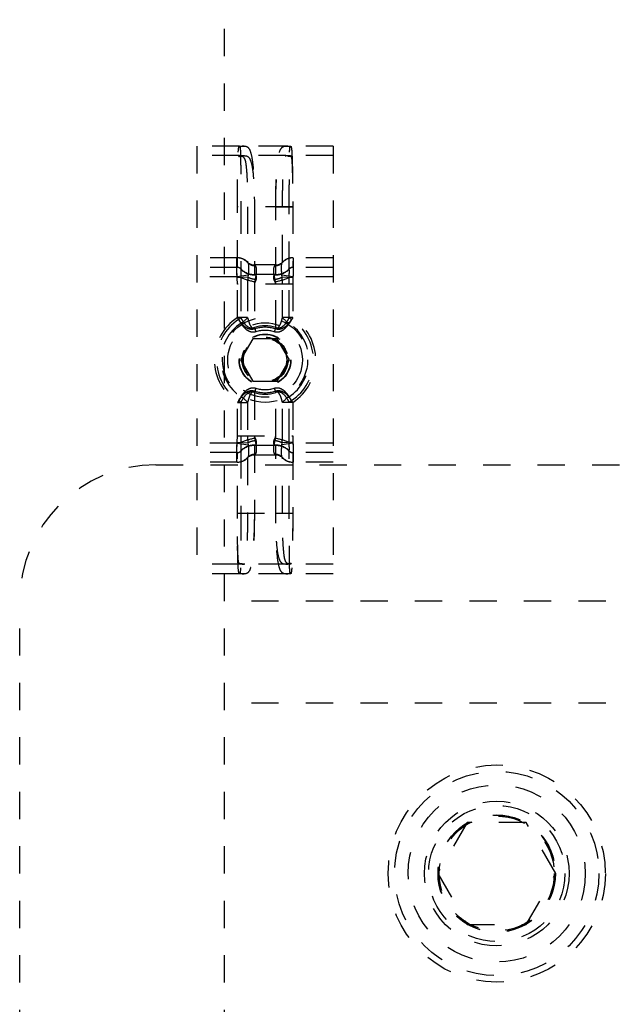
# Model space of a CAD drawing. Header units: inches. Extents: x 1907 to 2452, y -210 to -54.
# Tile 82 of 256: x 1941.38 to 1943.56, y -152.52 to -148.9. Entities that reach past the tile are written whole.
import ezdxf

# ---------------------------------------------------------------- set-up
doc = ezdxf.new("R2010")
doc.units = ezdxf.units.IN
doc.header["$LTSCALE"] = 0.5
doc.header["$MEASUREMENT"] = 0
doc.linetypes.add('HIDDEN', pattern=[0.225, 0.15, -0.075])
doc.layers.add('SID-M-H', color=4, linetype='HIDDEN')

msp = doc.modelspace()

# ---------------------------------------------------------------- linework, layer by layer
at = {"layer": 'SID-M-H'}
for p, q in [((1942.12626, -134.53715), (1942.12626, -153.03715)), ((1942.02626, -149.36715), (1942.02626, -150.93715)), ((1942.18251, -149.36715), (1942.02626, -149.36715)), ((1942.35243, -149.36715), (1942.20009, -149.36715)), ((1942.52626, -149.36715), (1942.37001, -149.36715)), ((1942.52626, -149.36715), (1942.52626, -150.93715)), ((1942.18251, -149.40215), (1942.02626, -149.40215)), ((1942.35243, -149.40215), (1942.20009, -149.40215)), ((1942.52626, -149.40215), (1942.37001, -149.40215)), ((1942.37785, -149.58965), (1942.17467, -149.58965)), ((1942.17467, -149.81215), (1942.17467, -149.58965)), ((1942.18716, -149.58965), (1942.18716, -149.8174)), ((1942.21216, -149.58965), (1942.21216, -149.7929)), ((1942.23715, -149.58965), (1942.23715, -149.8384)), ((1942.31537, -149.8384), (1942.31537, -149.58965)), ((1942.31537, -149.58965), (1942.37785, -149.58965)), ((1942.34036, -149.7929), (1942.34036, -149.58965)), ((1942.36536, -149.8174), (1942.36536, -149.58965)), ((1942.37785, -149.58965), (1942.37785, -149.81215)), ((1942.17467, -149.77715), (1942.02626, -149.77715)), ((1942.21345, -149.7949), (1942.21439, -149.79696)), ((1942.31537, -149.8034), (1942.23715, -149.8034)), ((1942.33813, -149.79696), (1942.33906, -149.7949)), ((1942.52626, -149.77715), (1942.37785, -149.77715)), ((1942.17467, -149.81215), (1942.02626, -149.81215)), ((1942.18725, -149.81807), (1942.18735, -149.81875)), ((1942.31537, -149.8384), (1942.23715, -149.8384)), ((1942.36517, -149.81875), (1942.36527, -149.81807)), ((1942.52626, -149.81215), (1942.37785, -149.81215)), ((1942.17382, -149.84715), (1942.02626, -149.84715)), ((1942.21439, -149.84065), (1942.17382, -149.84715)), ((1942.17414, -149.85014), (1942.17382, -149.84715)), ((1942.21345, -149.84834), (1942.17414, -149.85014)), ((1942.17467, -149.8734), (1942.17414, -149.85014)), ((1942.37785, -149.8734), (1942.17467, -149.8734)), ((1942.17467, -149.99634), (1942.17467, -149.8734)), ((1942.18725, -149.84954), (1942.18716, -149.8734)), ((1942.18716, -149.8734), (1942.18716, -149.99634)), ((1942.18735, -149.84498), (1942.18725, -149.84954)), ((1942.21345, -149.84834), (1942.21216, -149.8734)), ((1942.21216, -149.8734), (1942.21216, -149.99634)), ((1942.21439, -149.84065), (1942.21345, -149.84834)), ((1942.23966, -149.8559), (1942.23715, -149.8734)), ((1942.23715, -149.8734), (1942.23715, -150.03276)), ((1942.31537, -150.03276), (1942.31537, -149.8734)), ((1942.37869, -149.84715), (1942.33813, -149.84065)), ((1942.33906, -149.84834), (1942.33813, -149.84065)), ((1942.34036, -149.8734), (1942.33906, -149.84834)), ((1942.37838, -149.85014), (1942.33906, -149.84834)), ((1942.34036, -149.99634), (1942.34036, -149.8734)), ((1942.36527, -149.84954), (1942.36517, -149.84498)), ((1942.36536, -149.8734), (1942.36527, -149.84954)), ((1942.36536, -149.99634), (1942.36536, -149.8734)), ((1942.37785, -149.8734), (1942.37785, -149.99634)), ((1942.37869, -149.84715), (1942.37838, -149.85014)), ((1942.52626, -149.84715), (1942.37869, -149.84715)), ((1942.21216, -149.99634), (1942.17467, -149.99634)), ((1942.18827, -150.0172), (1942.17467, -149.99634)), ((1942.37785, -149.99634), (1942.34036, -149.99634)), ((1942.37785, -149.99634), (1942.36425, -150.0172)), ((1942.23715, -150.03276), (1942.24239, -150.04874)), ((1942.31537, -150.03276), (1942.31013, -150.04874)), ((1942.23115, -150.07402), (1942.18605, -150.15215)), ((1942.32137, -150.07402), (1942.23115, -150.07402)), ((1942.36647, -150.15215), (1942.32137, -150.07402)), ((1942.18605, -150.15215), (1942.23115, -150.23027)), ((1942.32137, -150.23027), (1942.36647, -150.15215)), ((1942.23115, -150.23027), (1942.32137, -150.23027)), ((1942.24239, -150.25556), (1942.23715, -150.27154)), ((1942.23715, -150.27154), (1942.23715, -150.4309)), ((1942.31013, -150.25556), (1942.31537, -150.27154)), ((1942.31537, -150.4309), (1942.31537, -150.27154)), ((1942.18827, -150.2871), (1942.17467, -150.30796)), ((1942.17467, -150.30796), (1942.21216, -150.30796)), ((1942.17467, -150.4309), (1942.17467, -150.30796)), ((1942.18716, -150.30796), (1942.18716, -150.4309)), ((1942.21216, -150.30796), (1942.21216, -150.4309)), ((1942.37785, -150.30796), (1942.34036, -150.30796)), ((1942.34036, -150.4309), (1942.34036, -150.30796)), ((1942.37785, -150.30796), (1942.36425, -150.2871)), ((1942.36536, -150.4309), (1942.36536, -150.30796)), ((1942.37785, -150.30796), (1942.37785, -150.4309)), ((1942.17382, -150.45715), (1942.17414, -150.45416)), ((1942.17414, -150.45416), (1942.17467, -150.4309)), ((1942.17414, -150.45416), (1942.21345, -150.45595)), ((1942.17467, -150.4309), (1942.37785, -150.4309)), ((1942.18716, -150.4309), (1942.18725, -150.45476)), ((1942.18725, -150.45476), (1942.18735, -150.45932)), ((1942.21216, -150.4309), (1942.21345, -150.45595)), ((1942.23715, -150.4309), (1942.23966, -150.4484)), ((1942.31286, -150.4484), (1942.31537, -150.4309)), ((1942.33906, -150.45595), (1942.34036, -150.4309)), ((1942.37838, -150.45416), (1942.33906, -150.45595)), ((1942.36517, -150.45932), (1942.36527, -150.45476)), ((1942.36527, -150.45476), (1942.36536, -150.4309)), ((1942.37785, -150.4309), (1942.37838, -150.45416)), ((1942.37838, -150.45416), (1942.37869, -150.45715)), ((1942.17382, -150.45715), (1942.02626, -150.45715)), ((1942.17382, -150.45715), (1942.21439, -150.46365)), ((1942.18716, -150.4869), (1942.18716, -150.71465)), ((1942.18735, -150.48555), (1942.18725, -150.48623)), ((1942.21345, -150.45595), (1942.21439, -150.46365)), ((1942.23715, -150.4659), (1942.23715, -150.71465)), ((1942.31537, -150.4659), (1942.23715, -150.4659)), ((1942.31537, -150.71465), (1942.31537, -150.4659)), ((1942.33813, -150.46365), (1942.33906, -150.45595)), ((1942.37869, -150.45715), (1942.33813, -150.46365)), ((1942.36527, -150.48623), (1942.36517, -150.48555)), ((1942.36536, -150.71465), (1942.36536, -150.4869)), ((1942.52626, -150.45715), (1942.37869, -150.45715)), ((1942.17467, -150.49215), (1942.02626, -150.49215)), ((1942.17467, -150.71465), (1942.17467, -150.49215)), ((1942.21216, -150.5114), (1942.21216, -150.71465)), ((1942.21439, -150.50734), (1942.21345, -150.5094)), ((1942.31537, -150.5009), (1942.23715, -150.5009)), ((1942.33906, -150.5094), (1942.33813, -150.50734)), ((1942.34036, -150.71465), (1942.34036, -150.5114)), ((1942.37785, -150.49215), (1942.37785, -150.71465)), ((1942.52626, -150.49215), (1942.37785, -150.49215)), ((1941.87626, -150.53715), (1944.12626, -150.53715)), ((1942.17467, -150.52715), (1942.02626, -150.52715)), ((1942.52626, -150.52715), (1942.37785, -150.52715)), ((1942.17467, -150.71465), (1942.37785, -150.71465)), ((1942.31537, -150.71465), (1942.37785, -150.71465)), ((1942.18251, -150.90215), (1942.02626, -150.90215)), ((1942.35243, -150.90215), (1942.20009, -150.90215)), ((1942.52626, -150.90215), (1942.37001, -150.90215)), ((1942.18251, -150.93715), (1942.02626, -150.93715)), ((1942.35243, -150.93715), (1942.20009, -150.93715)), ((1942.52626, -150.93715), (1942.37001, -150.93715)), ((1941.37626, -153.03715), (1941.37626, -151.03715)), ((1944.12626, -151.03715), (1942.12626, -151.03715)), ((1944.12626, -151.41215), (1942.12626, -151.41215)), ((1943.01801, -151.84965), (1942.90975, -152.03715)), ((1943.23451, -151.84965), (1943.01801, -151.84965)), ((1943.34277, -152.03715), (1943.23451, -151.84965)), ((1942.90975, -152.03715), (1943.01801, -152.22465)), ((1943.23451, -152.22465), (1943.34277, -152.03715)), ((1943.01801, -152.22465), (1943.23451, -152.22465))]:
    msp.add_line(p, q, dxfattribs=at)
for centre, radius in [((1942.27626, -150.15215), 0.156), ((1942.27626, -150.15215), 0.137), ((1942.27626, -150.15215), 0.095), ((1942.27626, -150.15215), 0.09375), ((1942.27626, -150.15215), 0.08397), ((1942.27626, -150.15215), 0.0837), ((1942.27626, -150.15215), 0.08318), ((1942.27626, -150.15215), 0.0795), ((1943.12626, -152.03715), 0.3985), ((1943.12626, -152.03715), 0.375), ((1943.12626, -152.03715), 0.325), ((1943.12626, -152.03715), 0.2655), ((1943.12626, -152.03715), 0.25), ((1943.12626, -152.03715), 0.21542), ((1943.12626, -152.03715), 0.21515), ((1943.12626, -152.03715), 0.21463), ((1943.12626, -152.03715), 0.21095)]:
    msp.add_circle(centre, radius, dxfattribs=at)
for centre, radius, start, end in [((1942.1806, -149.35249), 0.01763, 269.4889, 282.35224), ((1942.20014, -149.41687), 0.04972, 90.05648, 108.48193), ((1942.35238, -149.41687), 0.04972, 71.51807, 89.94352), ((1942.37191, -149.35249), 0.01763, 257.64776, 270.5111), ((1942.18092, -149.35178), 0.05288, 269.4889, 282.35224), ((1942.20011, -149.42701), 0.02486, 90.05648, 108.48193), ((1942.35241, -149.42701), 0.02486, 71.51807, 89.94352), ((1942.3716, -149.35178), 0.05288, 257.64776, 270.5111), ((1942.17374, -149.82875), 0.0516, 38.03345, 89.9074), ((1942.17414, -149.82957), 0.05242, 41.40622, 89.99363), ((1942.17467, -149.82965), 0.0525, 44.427, 90), ((1942.23715, -149.7684), 0.035, 224.427, 270), ((1942.23792, -149.77248), 0.03319, 222.49467, 273.0051), ((1942.3146, -149.77248), 0.03319, 266.9949, 317.50533), ((1942.31537, -149.7684), 0.035, 270, 315.573), ((1942.37878, -149.82875), 0.0516, 90.0926, 141.96655), ((1942.37838, -149.82957), 0.05242, 90.00637, 138.59378), ((1942.37785, -149.82965), 0.0525, 90, 135.573), ((1942.1738, -149.82935), 0.0172, 38.03345, 89.9074), ((1942.17414, -149.82962), 0.01747, 41.40622, 89.99363), ((1942.17467, -149.82965), 0.0175, 44.427, 90), ((1942.23715, -149.7684), 0.07, 224.427, 270), ((1942.23618, -149.77323), 0.06637, 222.49467, 273.0051), ((1942.31634, -149.77323), 0.06637, 266.9949, 317.50533), ((1942.31537, -149.7684), 0.07, 270, 315.573), ((1942.37872, -149.82935), 0.0172, 90.0926, 141.96655), ((1942.37838, -149.82962), 0.01747, 90.00637, 138.59378), ((1942.37785, -149.82965), 0.0175, 90, 135.573), ((1942.27298, -149.65056), 0.21666, 246.69012, 261.15428), ((1942.25632, -149.74886), 0.10833, 246.69012, 261.15428), ((1942.2962, -149.74886), 0.10833, 278.84572, 293.30988), ((1942.27954, -149.65056), 0.21666, 278.84572, 293.30988), ((1942.27626, -150.15215), 0.186, 123.10638, 236.89362), ((1942.27626, -150.15215), 0.1777, 123.10638, 236.89362), ((1942.27626, -150.15215), 0.1611, 123.10638, 236.89362), ((1942.16262, -149.97626), 0.03171, 301.52903, 320.71901), ((1942.13852, -149.93611), 0.09514, 301.52903, 320.71901), ((1942.414, -149.93611), 0.09514, 219.28099, 238.47097), ((1942.27626, -150.15215), 0.1611, 303.10638, 56.89362), ((1942.3899, -149.97626), 0.03171, 219.28099, 238.47097), ((1942.27626, -150.15215), 0.1777, 303.10638, 56.89362), ((1942.27626, -150.15215), 0.186, 303.10638, 56.89362), ((1942.27626, -150.15215), 0.12563, 71.86397, 108.13603), ((1942.27626, -150.15215), 0.12003, 71.86397, 108.13603), ((1942.27626, -150.15215), 0.10881, 71.86397, 108.13603), ((1942.27626, -150.15215), 0.12563, 251.86397, 288.13603), ((1942.27626, -150.15215), 0.12003, 251.86397, 288.13603), ((1942.27626, -150.15215), 0.10881, 251.86397, 288.13603), ((1942.16262, -150.32803), 0.03171, 39.28099, 58.47097), ((1942.13852, -150.36819), 0.09514, 39.28099, 58.47097), ((1942.414, -150.36819), 0.09514, 121.52903, 140.71901), ((1942.3899, -150.32803), 0.03171, 121.52903, 140.71901), ((1942.27298, -150.65373), 0.21666, 98.84572, 113.30988), ((1942.25632, -150.55544), 0.10833, 98.84572, 113.30988), ((1942.27954, -150.65373), 0.21666, 66.69012, 81.15428), ((1942.2962, -150.55544), 0.10833, 66.69012, 81.15428), ((1942.1738, -150.47495), 0.0172, 270.0926, 321.96655), ((1942.17414, -150.47467), 0.01747, 270.00637, 318.59378), ((1942.17467, -150.47465), 0.0175, 270, 315.573), ((1942.23715, -150.5359), 0.07, 90, 135.573), ((1942.23618, -150.53107), 0.06637, 86.9949, 137.50533), ((1942.31634, -150.53107), 0.06637, 42.49467, 93.0051), ((1942.31537, -150.5359), 0.07, 44.427, 90), ((1942.37872, -150.47495), 0.0172, 218.03345, 269.9074), ((1942.37838, -150.47467), 0.01747, 221.40622, 269.99363), ((1942.37785, -150.47465), 0.0175, 224.427, 270), ((1942.17374, -150.47554), 0.0516, 270.0926, 321.96655), ((1942.17414, -150.47473), 0.05242, 270.00637, 318.59378), ((1942.17467, -150.47465), 0.0525, 270, 315.573), ((1942.23715, -150.5359), 0.035, 90, 135.573), ((1942.23792, -150.53182), 0.03319, 86.9949, 137.50533), ((1942.3146, -150.53182), 0.03319, 42.49467, 93.0051), ((1942.31537, -150.5359), 0.035, 44.427, 90), ((1942.37878, -150.47554), 0.0516, 218.03345, 269.9074), ((1942.37838, -150.47473), 0.05242, 221.40622, 269.99363), ((1942.37785, -150.47465), 0.0525, 224.427, 270), ((1941.87626, -151.03715), 0.5, 90, 180), ((1942.18092, -150.95252), 0.05288, 77.64776, 90.5111), ((1942.20011, -150.87729), 0.02486, 251.51807, 269.94352), ((1942.35241, -150.87729), 0.02486, 270.05648, 288.48193), ((1942.3716, -150.95252), 0.05288, 89.4889, 102.35224), ((1942.1806, -150.9518), 0.01763, 77.64776, 90.5111), ((1942.20014, -150.88743), 0.04972, 251.51807, 269.94352), ((1942.35238, -150.88743), 0.04972, 270.05648, 288.48193), ((1942.37191, -150.9518), 0.01763, 89.4889, 102.35224)]:
    msp.add_arc(centre, radius, start, end, dxfattribs=at)
for points, knots in [([(1942.17467, -149.58965), (1942.17472, -149.56583), (1942.17484, -149.51701), (1942.17573, -149.45085), (1942.17725, -149.39947), (1942.17863, -149.37678), (1942.18017, -149.37114), (1942.18045, -149.37012)], [0, 0, 0, 0, 0.2282514, 0.4678034, 0.7073901, 0.9470328, 1, 1, 1, 1]), ([(1942.18045, -149.37012), (1942.18113, -149.36865), (1942.18182, -149.36716), (1942.1825, -149.36715), (1942.18251, -149.36715)], [0, 0, 0, 0, 0.9809219, 1, 1, 1, 1]), ([(1942.18251, -149.36715), (1942.18252, -149.36715), (1942.18263, -149.36715), (1942.18327, -149.3673), (1942.18387, -149.36861), (1942.18438, -149.36971)], [0, 0, 0, 0, 0.0190885, 0.1792331, 1, 1, 1, 1]), ([(1942.18251, -149.36715), (1942.1826, -149.36715), (1942.18851, -149.36715), (1942.19434, -149.36715), (1942.20009, -149.36715)], [0, 0, 0, 0, 0.0155124, 1, 1, 1, 1]), ([(1942.18438, -149.36971), (1942.18506, -149.37523), (1942.18645, -149.38654), (1942.18689, -149.43185), (1942.18714, -149.49392), (1942.18716, -149.55021), (1942.18716, -149.58236), (1942.18716, -149.58965)], [0, 0, 0, 0, 0.2240657, 0.4593059, 0.6952264, 0.9308577, 1, 1, 1, 1]), ([(1942.20009, -149.36715), (1942.20189, -149.36723), (1942.20638, -149.36743), (1942.21585, -149.37125), (1942.225, -149.38854), (1942.23199, -149.43335), (1942.23585, -149.4957), (1942.23706, -149.55123), (1942.23714, -149.5828), (1942.23715, -149.58965)], [0, 0, 0, 0, 0.0411957, 0.1025353, 0.3099027, 0.5198795, 0.7305922, 0.9415813, 1, 1, 1, 1]), ([(1942.31537, -149.58965), (1942.31538, -149.5828), (1942.31546, -149.55123), (1942.31667, -149.4957), (1942.32053, -149.43335), (1942.32752, -149.38854), (1942.33667, -149.37125), (1942.34614, -149.36743), (1942.35063, -149.36723), (1942.35243, -149.36715)], [0, 0, 0, 0, 0.0584187, 0.2694078, 0.4801205, 0.6900973, 0.8974647, 0.9588043, 1, 1, 1, 1]), ([(1942.35243, -149.36715), (1942.35818, -149.36715), (1942.36401, -149.36715), (1942.36992, -149.36715), (1942.37001, -149.36715)], [0, 0, 0, 0, 0.9844876, 1, 1, 1, 1]), ([(1942.36536, -149.58965), (1942.36536, -149.56592), (1942.36537, -149.51725), (1942.36548, -149.45125), (1942.36598, -149.39998), (1942.36666, -149.37644), (1942.36787, -149.37096), (1942.36814, -149.36971)], [0, 0, 0, 0, 0.2240482, 0.459413, 0.6949393, 0.930748, 1, 1, 1, 1]), ([(1942.36814, -149.36971), (1942.36865, -149.36861), (1942.36925, -149.3673), (1942.36988, -149.36715), (1942.37, -149.36715), (1942.37001, -149.36715)], [0, 0, 0, 0, 0.8207669, 0.9809116, 1, 1, 1, 1]), ([(1942.37001, -149.36715), (1942.37002, -149.36715), (1942.3707, -149.36716), (1942.37139, -149.36865), (1942.37207, -149.37012)], [0, 0, 0, 0, 0.01907797, 1, 1, 1, 1]), ([(1942.37207, -149.37012), (1942.3723, -149.3709), (1942.37381, -149.37618), (1942.37518, -149.3975), (1942.37674, -149.448), (1942.37767, -149.51461), (1942.37779, -149.56464), (1942.37785, -149.58965)], [0, 0, 0, 0, 0.0415228, 0.2812044, 0.520829, 0.7604173, 1, 1, 1, 1]), ([(1942.17467, -149.58965), (1942.17472, -149.56958), (1942.17484, -149.52844), (1942.17573, -149.47268), (1942.17725, -149.42938), (1942.17863, -149.41027), (1942.18017, -149.40551), (1942.18045, -149.40465)], [0, 0, 0, 0, 0.2282292, 0.4677641, 0.7073458, 0.947012, 1, 1, 1, 1]), ([(1942.18045, -149.40465), (1942.18112, -149.40342), (1942.18182, -149.40216), (1942.18249, -149.40215), (1942.18251, -149.40215)], [0, 0, 0, 0, 0.978065, 1, 1, 1, 1]), ([(1942.18251, -149.40215), (1942.1826, -149.40215), (1942.18851, -149.40215), (1942.19434, -149.40215), (1942.20009, -149.40215)], [0, 0, 0, 0, 0.0155124, 1, 1, 1, 1]), ([(1942.18251, -149.40215), (1942.18258, -149.40215), (1942.18373, -149.40215), (1942.18699, -149.40229), (1942.19015, -149.40298), (1942.19223, -149.40343)], [0, 0, 0, 0, 0.0204536, 0.3537566, 1, 1, 1, 1]), ([(1942.19223, -149.40343), (1942.19572, -149.40617), (1942.20289, -149.4118), (1942.20726, -149.44008), (1942.21054, -149.4843), (1942.21194, -149.53768), (1942.21209, -149.57413), (1942.21216, -149.58965)], [0, 0, 0, 0, 0.1864701, 0.3837843, 0.6082498, 0.8331706, 1, 1, 1, 1]), ([(1942.20009, -149.40215), (1942.20189, -149.40221), (1942.20634, -149.40238), (1942.21581, -149.40557), (1942.22499, -149.42011), (1942.23199, -149.4579), (1942.23585, -149.51046), (1942.23706, -149.55728), (1942.23714, -149.58388), (1942.23715, -149.58965)], [0, 0, 0, 0, 0.0420977, 0.10414, 0.3120178, 0.5215991, 0.7316187, 0.9418081, 1, 1, 1, 1]), ([(1942.31537, -149.58965), (1942.31538, -149.58388), (1942.31546, -149.55728), (1942.31667, -149.51046), (1942.32053, -149.4579), (1942.32753, -149.42011), (1942.33671, -149.40557), (1942.34618, -149.40238), (1942.35063, -149.40221), (1942.35243, -149.40215)], [0, 0, 0, 0, 0.0581919, 0.2683813, 0.4784009, 0.6879822, 0.89586, 0.9579023, 1, 1, 1, 1]), ([(1942.34036, -149.58965), (1942.34048, -149.56872), (1942.34071, -149.52686), (1942.34261, -149.47107), (1942.34662, -149.42883), (1942.35129, -149.40831), (1942.35816, -149.40459), (1942.36029, -149.40343)], [0, 0, 0, 0, 0.2244808, 0.4489558, 0.6736847, 0.8987711, 1, 1, 1, 1]), ([(1942.35243, -149.40215), (1942.35818, -149.40215), (1942.36401, -149.40215), (1942.36992, -149.40215), (1942.37001, -149.40215)], [0, 0, 0, 0, 0.9844876, 1, 1, 1, 1]), ([(1942.36029, -149.40343), (1942.36345, -149.4028), (1942.36668, -149.40215), (1942.36994, -149.40215), (1942.37001, -149.40215)], [0, 0, 0, 0, 0.9795432, 1, 1, 1, 1]), ([(1942.37001, -149.40215), (1942.37002, -149.40215), (1942.3707, -149.40216), (1942.37139, -149.40342), (1942.37207, -149.40465)], [0, 0, 0, 0, 0.0219349, 1, 1, 1, 1]), ([(1942.37207, -149.40465), (1942.3723, -149.40531), (1942.37381, -149.40976), (1942.37518, -149.42772), (1942.37674, -149.47028), (1942.37767, -149.52642), (1942.37779, -149.56857), (1942.37785, -149.58965)], [0, 0, 0, 0, 0.0415403, 0.2812483, 0.5208688, 0.7604405, 1, 1, 1, 1]), ([(1942.17382, -149.84715), (1942.1736, -149.84081), (1942.1731, -149.82667), (1942.17282, -149.80979), (1942.17273, -149.79465), (1942.17289, -149.78311), (1942.17332, -149.77765), (1942.17372, -149.77726), (1942.17382, -149.77715)], [0, 0, 0, 0, 0.1733216, 0.3863602, 0.5001488, 0.71129, 0.9215648, 1, 1, 1, 1]), ([(1942.21439, -149.79696), (1942.21487, -149.79987), (1942.21583, -149.80569), (1942.21576, -149.8217), (1942.21483, -149.83461), (1942.21439, -149.84065)], [0, 0, 0, 0, 0.347853, 0.694909, 1, 1, 1, 1]), ([(1942.33813, -149.84065), (1942.33765, -149.83378), (1942.33669, -149.82005), (1942.33676, -149.80474), (1942.33769, -149.79944), (1942.33813, -149.79696)], [0, 0, 0, 0, 0.347853, 0.69490897, 1, 1, 1, 1]), ([(1942.37869, -149.77715), (1942.37892, -149.77765), (1942.37942, -149.77878), (1942.3797, -149.78706), (1942.37979, -149.79965), (1942.37963, -149.8159), (1942.3792, -149.83375), (1942.3788, -149.84429), (1942.37869, -149.84715)], [0, 0, 0, 0, 0.1733216, 0.3863602, 0.5001488, 0.71129, 0.9215648, 1, 1, 1, 1]), ([(1942.17382, -149.84715), (1942.1736, -149.84398), (1942.1731, -149.83691), (1942.17282, -149.82847), (1942.17273, -149.8209), (1942.17289, -149.81513), (1942.17332, -149.8124), (1942.17372, -149.8122), (1942.17382, -149.81215)], [0, 0, 0, 0, 0.1734687, 0.3864411, 0.5001496, 0.7111567, 0.9214656, 1, 1, 1, 1]), ([(1942.18735, -149.81875), (1942.18727, -149.8197), (1942.18711, -149.82158), (1942.18704, -149.8286), (1942.18716, -149.8368), (1942.18729, -149.84262), (1942.18735, -149.84498)], [0, 0, 0, 0, 0.273311, 0.5469038, 0.8158716, 1, 1, 1, 1]), ([(1942.23966, -149.80562), (1942.24075, -149.80709), (1942.24352, -149.81082), (1942.24476, -149.82284), (1942.2436, -149.83938), (1942.2408, -149.85114), (1942.23966, -149.8559)], [0, 0, 0, 0, 0.1948536, 0.4956951, 0.7957738, 1, 1, 1, 1]), ([(1942.23966, -149.83951), (1942.2404, -149.83994), (1942.24154, -149.8406), (1942.24331, -149.84278), (1942.24417, -149.84537), (1942.24442, -149.85016), (1942.24386, -149.85393), (1942.24218, -149.85947), (1942.24081, -149.86229), (1942.23966, -149.86465)], [0, 0, 0, 0, 0.1306554, 0.2007431, 0.4316108, 0.4962309, 0.7490089, 0.7903286, 1, 1, 1, 1]), ([(1942.31286, -149.8559), (1942.31177, -149.85135), (1942.309, -149.83979), (1942.30776, -149.82334), (1942.30892, -149.811), (1942.31172, -149.80717), (1942.31286, -149.80562)], [0, 0, 0, 0, 0.1948536, 0.4956951, 0.7957738, 1, 1, 1, 1]), ([(1942.31286, -149.86465), (1942.31212, -149.86319), (1942.31098, -149.86095), (1942.30921, -149.85613), (1942.30835, -149.85216), (1942.3081, -149.84696), (1942.30866, -149.84412), (1942.31034, -149.84115), (1942.31171, -149.84026), (1942.31286, -149.83951)], [0, 0, 0, 0, 0.1306554, 0.2007431, 0.4316108, 0.4962309, 0.7490089, 0.7903286, 1, 1, 1, 1]), ([(1942.31286, -149.83951), (1942.3137, -149.83913), (1942.31506, -149.83852), (1942.31528, -149.83843), (1942.31537, -149.8384)], [0, 0, 0, 0, 0.6200802, 1, 1, 1, 1]), ([(1942.36517, -149.84498), (1942.36525, -149.84148), (1942.36541, -149.83447), (1942.36547, -149.82599), (1942.36536, -149.8207), (1942.36523, -149.81931), (1942.36517, -149.81875)], [0, 0, 0, 0, 0.273311, 0.5469038, 0.8158716, 1, 1, 1, 1]), ([(1942.37869, -149.81215), (1942.37892, -149.8124), (1942.37942, -149.81296), (1942.3797, -149.8171), (1942.37979, -149.8234), (1942.37963, -149.83153), (1942.3792, -149.84045), (1942.3788, -149.84572), (1942.37869, -149.84715)], [0, 0, 0, 0, 0.1734687, 0.3864411, 0.5001496, 0.7111567, 0.9214656, 1, 1, 1, 1]), ([(1942.23966, -149.86465), (1942.23882, -149.86636), (1942.23746, -149.86911), (1942.23724, -149.87222), (1942.23715, -149.8734)], [0, 0, 0, 0, 0.62008024, 1, 1, 1, 1]), ([(1942.31537, -149.8734), (1942.31537, -149.87322), (1942.31535, -149.86728), (1942.31408, -149.86151), (1942.31286, -149.8559)], [0, 0, 0, 0, 0.02924218, 1, 1, 1, 1]), ([(1942.31537, -149.8734), (1942.31537, -149.87331), (1942.31535, -149.87131), (1942.31466, -149.8682), (1942.31333, -149.86559), (1942.31286, -149.86465)], [0, 0, 0, 0, 0.02818075, 0.65020671, 1, 1, 1, 1]), ([(1942.37838, -149.85014), (1942.37836, -149.85053), (1942.37823, -149.85338), (1942.37795, -149.86113), (1942.37789, -149.86849), (1942.37785, -149.8734)], [0, 0, 0, 0, 0.0507048, 0.367121, 1, 1, 1, 1]), ([(1942.2389, -150.03809), (1942.23523, -150.03897), (1942.22788, -150.04075), (1942.21545, -150.03855), (1942.20032, -150.03013), (1942.1883, -150.01711), (1942.18151, -150.0068), (1942.1792, -150.00329)], [0, 0, 0, 0, 0.1411995, 0.2827018, 0.4732331, 0.8206904, 1, 1, 1, 1]), ([(1942.18716, -149.99634), (1942.1891, -150.00001), (1942.19468, -150.01059), (1942.20446, -150.02401), (1942.21688, -150.03291), (1942.22428, -150.03467), (1942.23055, -150.03482), (1942.2341, -150.03371), (1942.23715, -150.03276)], [0, 0, 0, 0, 0.1900059, 0.5490207, 0.735244, 0.8465628, 0.8678397, 1, 1, 1, 1]), ([(1942.24239, -150.04874), (1942.23906, -150.04955), (1942.2324, -150.05116), (1942.22113, -150.04916), (1942.20742, -150.04153), (1942.19652, -150.02972), (1942.19036, -150.02038), (1942.18827, -150.0172)], [0, 0, 0, 0, 0.1411995, 0.2827018, 0.4732331, 0.8206904, 1, 1, 1, 1]), ([(1942.21216, -149.99634), (1942.21312, -149.99999), (1942.21581, -150.01014), (1942.22029, -150.02281), (1942.22611, -150.03185), (1942.2299, -150.03433), (1942.23156, -150.03474), (1942.23314, -150.03474), (1942.23494, -150.03435), (1942.23634, -150.03335), (1942.23715, -150.03276)], [0, 0, 0, 0, 0.2261691, 0.6286822, 0.8028543, 0.8489559, 0.8955319, 0.9008994, 0.9420242, 1, 1, 1, 1]), ([(1942.36425, -150.0172), (1942.36216, -150.02038), (1942.356, -150.02972), (1942.3451, -150.04153), (1942.33139, -150.04916), (1942.32012, -150.05116), (1942.31346, -150.04955), (1942.31013, -150.04874)], [0, 0, 0, 0, 0.1793096, 0.5267669, 0.7172982, 0.8588005, 1, 1, 1, 1]), ([(1942.37332, -150.00329), (1942.37101, -150.0068), (1942.36422, -150.01711), (1942.3522, -150.03013), (1942.33707, -150.03855), (1942.32463, -150.04075), (1942.31729, -150.03897), (1942.31362, -150.03809)], [0, 0, 0, 0, 0.1793096, 0.5267669, 0.7172982, 0.8588005, 1, 1, 1, 1]), ([(1942.31537, -150.03276), (1942.31843, -150.03369), (1942.32421, -150.03546), (1942.33053, -150.0342), (1942.33743, -150.0316), (1942.34808, -150.02402), (1942.35784, -150.01059), (1942.36342, -150.00001), (1942.36536, -149.99634)], [0, 0, 0, 0, 0.13217776, 0.24961439, 0.26465884, 0.45090675, 0.80996897, 1, 1, 1, 1]), ([(1942.31537, -150.03276), (1942.3161, -150.03329), (1942.31748, -150.0343), (1942.31998, -150.03491), (1942.32245, -150.03443), (1942.32637, -150.03192), (1942.33222, -150.02281), (1942.33672, -150.01014), (1942.3394, -149.99999), (1942.34036, -149.99634)], [0, 0, 0, 0, 0.0523255, 0.0990986, 0.1455007, 0.1970763, 0.3712634, 0.7738114, 1, 1, 1, 1]), ([(1942.1792, -150.301), (1942.18151, -150.29749), (1942.1883, -150.28719), (1942.20032, -150.27417), (1942.21545, -150.26575), (1942.22788, -150.26355), (1942.23523, -150.26532), (1942.2389, -150.26621)], [0, 0, 0, 0, 0.1793096, 0.5267669, 0.7172982, 0.8588005, 1, 1, 1, 1]), ([(1942.23715, -150.27154), (1942.23409, -150.2706), (1942.22831, -150.26884), (1942.22199, -150.2701), (1942.21509, -150.2727), (1942.20444, -150.28028), (1942.19468, -150.29371), (1942.1891, -150.30429), (1942.18716, -150.30796)], [0, 0, 0, 0, 0.13217776, 0.24961439, 0.26465884, 0.45090675, 0.80996897, 1, 1, 1, 1]), ([(1942.18827, -150.2871), (1942.19036, -150.28392), (1942.19652, -150.27458), (1942.20742, -150.26277), (1942.22113, -150.25514), (1942.2324, -150.25314), (1942.23906, -150.25475), (1942.24239, -150.25556)], [0, 0, 0, 0, 0.17930962, 0.52676686, 0.71729818, 0.85880048, 1, 1, 1, 1]), ([(1942.23715, -150.27154), (1942.23642, -150.27101), (1942.23504, -150.27), (1942.23254, -150.26939), (1942.23007, -150.26987), (1942.22615, -150.27238), (1942.22029, -150.28148), (1942.2158, -150.29416), (1942.21312, -150.3043), (1942.21216, -150.30796)], [0, 0, 0, 0, 0.0523255, 0.0990986, 0.1455007, 0.1970763, 0.3712634, 0.7738114, 1, 1, 1, 1]), ([(1942.31013, -150.25556), (1942.31346, -150.25475), (1942.32012, -150.25314), (1942.33139, -150.25514), (1942.3451, -150.26277), (1942.356, -150.27458), (1942.36216, -150.28392), (1942.36425, -150.2871)], [0, 0, 0, 0, 0.1411995, 0.2827018, 0.4732331, 0.8206904, 1, 1, 1, 1]), ([(1942.31362, -150.26621), (1942.31729, -150.26532), (1942.32463, -150.26355), (1942.33707, -150.26575), (1942.3522, -150.27417), (1942.36422, -150.28719), (1942.37101, -150.29749), (1942.37332, -150.301)], [0, 0, 0, 0, 0.1411995, 0.2827018, 0.4732331, 0.8206904, 1, 1, 1, 1]), ([(1942.36536, -150.30796), (1942.36342, -150.30429), (1942.35784, -150.29371), (1942.34806, -150.28028), (1942.33564, -150.27139), (1942.32824, -150.26962), (1942.32197, -150.26948), (1942.31842, -150.27059), (1942.31537, -150.27154)], [0, 0, 0, 0, 0.1900059, 0.5490207, 0.735244, 0.8465628, 0.8678397, 1, 1, 1, 1]), ([(1942.34036, -150.30796), (1942.3394, -150.3043), (1942.33671, -150.29416), (1942.33223, -150.28149), (1942.32641, -150.27245), (1942.32262, -150.26996), (1942.32096, -150.26956), (1942.31937, -150.26956), (1942.31758, -150.26994), (1942.31618, -150.27095), (1942.31537, -150.27154)], [0, 0, 0, 0, 0.2261691, 0.6286822, 0.8028543, 0.8489559, 0.8955319, 0.9008994, 0.9420242, 1, 1, 1, 1]), ([(1942.23715, -150.4309), (1942.23737, -150.43281), (1942.23772, -150.43592), (1942.23913, -150.43861), (1942.23966, -150.43965)], [0, 0, 0, 0, 0.616941, 1, 1, 1, 1]), ([(1942.23966, -150.43965), (1942.2404, -150.44111), (1942.24154, -150.44334), (1942.24331, -150.44816), (1942.24417, -150.45214), (1942.24442, -150.45733), (1942.24386, -150.46018), (1942.24218, -150.46315), (1942.24081, -150.46404), (1942.23966, -150.46479)], [0, 0, 0, 0, 0.1306554, 0.2007431, 0.4316108, 0.4962309, 0.7490089, 0.7903286, 1, 1, 1, 1]), ([(1942.23966, -150.4484), (1942.24075, -150.45294), (1942.24352, -150.4645), (1942.24476, -150.48096), (1942.2436, -150.49329), (1942.2408, -150.49712), (1942.23966, -150.49868)], [0, 0, 0, 0, 0.1948536, 0.4956951, 0.7957738, 1, 1, 1, 1]), ([(1942.31286, -150.46479), (1942.31212, -150.46436), (1942.31098, -150.46369), (1942.30921, -150.46152), (1942.30835, -150.45893), (1942.3081, -150.45414), (1942.30866, -150.45037), (1942.31034, -150.44483), (1942.31171, -150.44201), (1942.31286, -150.43965)], [0, 0, 0, 0, 0.1306554, 0.2007431, 0.4316108, 0.4962309, 0.7490089, 0.7903286, 1, 1, 1, 1]), ([(1942.31286, -150.49868), (1942.31177, -150.49721), (1942.309, -150.49348), (1942.30776, -150.48145), (1942.30892, -150.46492), (1942.31172, -150.45316), (1942.31286, -150.4484)], [0, 0, 0, 0, 0.19485358, 0.49569507, 0.79577377, 1, 1, 1, 1]), ([(1942.31286, -150.43965), (1942.3137, -150.43794), (1942.31506, -150.43518), (1942.31528, -150.43208), (1942.31537, -150.4309)], [0, 0, 0, 0, 0.6200802, 1, 1, 1, 1]), ([(1942.17382, -150.52715), (1942.1736, -150.52664), (1942.1731, -150.52552), (1942.17282, -150.51724), (1942.17273, -150.50464), (1942.17289, -150.4884), (1942.17332, -150.47055), (1942.17372, -150.46001), (1942.17382, -150.45715)], [0, 0, 0, 0, 0.1733216, 0.3863602, 0.5001488, 0.71129, 0.9215648, 1, 1, 1, 1]), ([(1942.17382, -150.49215), (1942.1736, -150.4919), (1942.1731, -150.49134), (1942.17282, -150.48719), (1942.17273, -150.4809), (1942.17289, -150.47277), (1942.17332, -150.46384), (1942.17372, -150.45858), (1942.17382, -150.45715)], [0, 0, 0, 0, 0.1734687, 0.3864411, 0.5001496, 0.7111567, 0.9214656, 1, 1, 1, 1]), ([(1942.18735, -150.45932), (1942.18727, -150.46282), (1942.18711, -150.46983), (1942.18704, -150.47831), (1942.18716, -150.4836), (1942.18729, -150.48498), (1942.18735, -150.48555)], [0, 0, 0, 0, 0.273311, 0.5469038, 0.8158716, 1, 1, 1, 1]), ([(1942.21439, -150.46365), (1942.21487, -150.47052), (1942.21583, -150.48425), (1942.21576, -150.49956), (1942.21483, -150.50486), (1942.21439, -150.50734)], [0, 0, 0, 0, 0.347853, 0.694909, 1, 1, 1, 1]), ([(1942.23966, -150.46479), (1942.23882, -150.46517), (1942.23746, -150.46578), (1942.23724, -150.46587), (1942.23715, -150.4659)], [0, 0, 0, 0, 0.6200802, 1, 1, 1, 1]), ([(1942.33813, -150.50734), (1942.33765, -150.50443), (1942.33669, -150.49861), (1942.33676, -150.4826), (1942.33769, -150.46969), (1942.33813, -150.46365)], [0, 0, 0, 0, 0.347853, 0.694909, 1, 1, 1, 1]), ([(1942.36517, -150.48555), (1942.36525, -150.4846), (1942.36541, -150.48271), (1942.36547, -150.4757), (1942.36536, -150.4675), (1942.36523, -150.46168), (1942.36517, -150.45932)], [0, 0, 0, 0, 0.273311, 0.5469038, 0.8158716, 1, 1, 1, 1]), ([(1942.37869, -150.45715), (1942.37892, -150.46349), (1942.37942, -150.47763), (1942.3797, -150.49451), (1942.37979, -150.50965), (1942.37963, -150.52118), (1942.3792, -150.52664), (1942.3788, -150.52704), (1942.37869, -150.52715)], [0, 0, 0, 0, 0.1733216, 0.3863602, 0.5001488, 0.71129, 0.9215648, 1, 1, 1, 1]), ([(1942.37869, -150.45715), (1942.37892, -150.46032), (1942.37942, -150.46738), (1942.3797, -150.47583), (1942.37979, -150.4834), (1942.37963, -150.48917), (1942.3792, -150.4919), (1942.3788, -150.49209), (1942.37869, -150.49215)], [0, 0, 0, 0, 0.17346871, 0.38644106, 0.5001496, 0.7111567, 0.92146556, 1, 1, 1, 1]), ([(1942.18045, -150.93418), (1942.17973, -150.9304), (1942.17794, -150.92094), (1942.17652, -150.88429), (1942.17526, -150.82534), (1942.17473, -150.76507), (1942.17468, -150.7274), (1942.17467, -150.71465)], [0, 0, 0, 0, 0.1588857, 0.3983964, 0.6379085, 0.8773951, 1, 1, 1, 1]), ([(1942.18045, -150.89964), (1942.17973, -150.89647), (1942.17794, -150.8885), (1942.17652, -150.8576), (1942.17526, -150.80793), (1942.17473, -150.75714), (1942.17468, -150.7254), (1942.17467, -150.71465)], [0, 0, 0, 0, 0.1589227, 0.39844, 0.6379411, 0.8774072, 1, 1, 1, 1]), ([(1942.18716, -150.71465), (1942.18716, -150.73838), (1942.18715, -150.78704), (1942.18704, -150.85304), (1942.18654, -150.90432), (1942.18585, -150.92786), (1942.18465, -150.93334), (1942.18438, -150.93458)], [0, 0, 0, 0, 0.2240482, 0.459413, 0.6949393, 0.930748, 1, 1, 1, 1]), ([(1942.21216, -150.71465), (1942.21204, -150.73558), (1942.21181, -150.77744), (1942.20991, -150.83323), (1942.2059, -150.87547), (1942.20123, -150.89599), (1942.19436, -150.89971), (1942.19223, -150.90087)], [0, 0, 0, 0, 0.2244808, 0.4489558, 0.6736847, 0.8987711, 1, 1, 1, 1]), ([(1942.23715, -150.71465), (1942.23714, -150.72149), (1942.23706, -150.75306), (1942.23585, -150.8086), (1942.23199, -150.87095), (1942.225, -150.91576), (1942.21585, -150.93305), (1942.20638, -150.93687), (1942.20189, -150.93707), (1942.20009, -150.93715)], [0, 0, 0, 0, 0.0584187, 0.2694078, 0.4801205, 0.6900973, 0.8974647, 0.9588043, 1, 1, 1, 1]), ([(1942.23715, -150.71465), (1942.23714, -150.72042), (1942.23706, -150.74702), (1942.23585, -150.79383), (1942.23199, -150.84639), (1942.22499, -150.88419), (1942.21581, -150.89872), (1942.20634, -150.90192), (1942.20189, -150.90208), (1942.20009, -150.90215)], [0, 0, 0, 0, 0.0581919, 0.2683813, 0.4784009, 0.6879822, 0.89586, 0.9579023, 1, 1, 1, 1]), ([(1942.35243, -150.93715), (1942.35063, -150.93707), (1942.34614, -150.93687), (1942.33667, -150.93305), (1942.32752, -150.91576), (1942.32053, -150.87095), (1942.31667, -150.8086), (1942.31546, -150.75306), (1942.31538, -150.72149), (1942.31537, -150.71465)], [0, 0, 0, 0, 0.0411957, 0.1025353, 0.3099027, 0.5198795, 0.7305922, 0.9415813, 1, 1, 1, 1]), ([(1942.35243, -150.90215), (1942.35063, -150.90208), (1942.34618, -150.90192), (1942.33671, -150.89872), (1942.32753, -150.88419), (1942.32053, -150.84639), (1942.31667, -150.79383), (1942.31546, -150.74702), (1942.31538, -150.72042), (1942.31537, -150.71465)], [0, 0, 0, 0, 0.0420977, 0.10414, 0.3120178, 0.5215991, 0.7316187, 0.9418081, 1, 1, 1, 1]), ([(1942.36029, -150.90087), (1942.3568, -150.89813), (1942.34963, -150.8925), (1942.34526, -150.86422), (1942.34198, -150.82), (1942.34058, -150.76662), (1942.34043, -150.73017), (1942.34036, -150.71465)], [0, 0, 0, 0, 0.1864701, 0.3837843, 0.6082498, 0.8331706, 1, 1, 1, 1]), ([(1942.36814, -150.93458), (1942.36746, -150.92907), (1942.36606, -150.91776), (1942.36563, -150.87245), (1942.36538, -150.81038), (1942.36536, -150.75409), (1942.36536, -150.72194), (1942.36536, -150.71465)], [0, 0, 0, 0, 0.2240657, 0.4593059, 0.6952264, 0.9308577, 1, 1, 1, 1]), ([(1942.37785, -150.71465), (1942.37785, -150.7192), (1942.37784, -150.74865), (1942.37753, -150.80283), (1942.37646, -150.86652), (1942.37505, -150.91486), (1942.37306, -150.92774), (1942.37207, -150.93418)], [0, 0, 0, 0, 0.0438344, 0.2834566, 0.5231224, 0.7620036, 1, 1, 1, 1]), ([(1942.37785, -150.71465), (1942.37785, -150.71849), (1942.37784, -150.7433), (1942.37753, -150.78896), (1942.37646, -150.84263), (1942.37505, -150.88337), (1942.37306, -150.89422), (1942.37207, -150.89964)], [0, 0, 0, 0, 0.0438301, 0.2834302, 0.5230815, 0.7619621, 1, 1, 1, 1]), ([(1942.18251, -150.90215), (1942.18249, -150.90215), (1942.18247, -150.90215), (1942.18237, -150.90214), (1942.18203, -150.90206), (1942.18138, -150.90157), (1942.18078, -150.90032), (1942.18045, -150.89964)], [0, 0, 0, 0, 0.0219161, 0.0423639, 0.1397504, 0.5294845, 1, 1, 1, 1]), ([(1942.19223, -150.90087), (1942.18907, -150.9015), (1942.18584, -150.90214), (1942.18258, -150.90215), (1942.18251, -150.90215)], [0, 0, 0, 0, 0.9795432, 1, 1, 1, 1]), ([(1942.20009, -150.90215), (1942.19434, -150.90215), (1942.18851, -150.90215), (1942.1826, -150.90215), (1942.18251, -150.90215)], [0, 0, 0, 0, 0.9844876, 1, 1, 1, 1]), ([(1942.37001, -150.90215), (1942.36992, -150.90215), (1942.36401, -150.90215), (1942.35818, -150.90215), (1942.35243, -150.90215)], [0, 0, 0, 0, 0.01551242, 1, 1, 1, 1]), ([(1942.37001, -150.90215), (1942.36994, -150.90215), (1942.36879, -150.90215), (1942.36553, -150.90201), (1942.36237, -150.90132), (1942.36029, -150.90087)], [0, 0, 0, 0, 0.0204536, 0.3537566, 1, 1, 1, 1]), ([(1942.37207, -150.89964), (1942.37139, -150.90088), (1942.3707, -150.90214), (1942.37002, -150.90215), (1942.37001, -150.90215)], [0, 0, 0, 0, 0.978065, 1, 1, 1, 1]), ([(1942.18251, -150.93715), (1942.1825, -150.93715), (1942.18247, -150.93715), (1942.18237, -150.93714), (1942.18203, -150.93704), (1942.18138, -150.93646), (1942.18078, -150.93498), (1942.18045, -150.93418)], [0, 0, 0, 0, 0.0190614, 0.0423646, 0.1397527, 0.5294911, 1, 1, 1, 1]), ([(1942.18438, -150.93458), (1942.18387, -150.93569), (1942.18327, -150.937), (1942.18263, -150.93715), (1942.18252, -150.93715), (1942.18251, -150.93715)], [0, 0, 0, 0, 0.8207669, 0.9809116, 1, 1, 1, 1]), ([(1942.20009, -150.93715), (1942.19434, -150.93715), (1942.18851, -150.93715), (1942.1826, -150.93715), (1942.18251, -150.93715)], [0, 0, 0, 0, 0.9844876, 1, 1, 1, 1]), ([(1942.37001, -150.93715), (1942.36992, -150.93715), (1942.36401, -150.93715), (1942.35818, -150.93715), (1942.35243, -150.93715)], [0, 0, 0, 0, 0.0155124, 1, 1, 1, 1]), ([(1942.37001, -150.93715), (1942.37, -150.93715), (1942.36988, -150.93715), (1942.36925, -150.937), (1942.36865, -150.93569), (1942.36814, -150.93458)], [0, 0, 0, 0, 0.0190885, 0.1792331, 1, 1, 1, 1]), ([(1942.37207, -150.93418), (1942.37139, -150.93564), (1942.3707, -150.93714), (1942.37002, -150.93715), (1942.37001, -150.93715)], [0, 0, 0, 0, 0.9809219, 1, 1, 1, 1])]:
    msp.add_open_spline(points, degree=3, knots=knots, dxfattribs=at)

doc.saveas('drawing.dxf')
